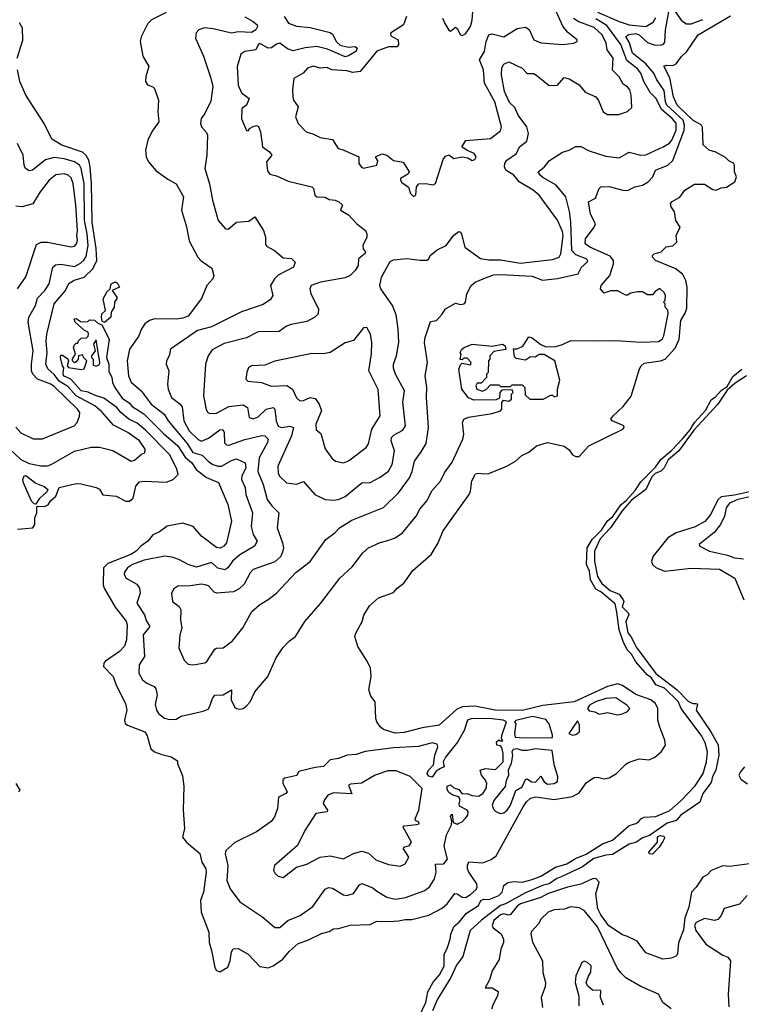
# Model space of a CAD drawing. Extents: x 1552033 to 1694788, y 811965 to 917215.
# Tile 142 of 256: x 1593978 to 1598295, y 854244 to 860136. Entities that reach past the tile are written whole.
import ezdxf

# ---------------------------------------------------------------- set-up
doc = ezdxf.new("R2010")
doc.units = 0

msp = doc.modelspace()

# ---------------------------------------------------------------- linework, layer by layer
at = {"layer": '0CON20XD'}
for points in [[(1595113.6, 856023.6), (1595130.9, 856075), (1595145, 856093.8), (1595195, 856096), (1595245, 856126.7), (1595244.2, 856065), (1595265, 856022.5), (1595275, 856013.8), (1595295, 856010.8), (1595315, 856014.3), (1595335, 856030.8), (1595356, 856055), (1595385, 856113.8), (1595462, 856205), (1595513.3, 856316.7), (1595551.8, 856378.2), (1595591.5, 856418.5), (1595628, 856445), (1595684.2, 856535), (1595777.9, 856642.1), (1595893.3, 856795), (1595967.6, 856862.4), (1596031.1, 856945), (1596065, 856974.6), (1596135, 857007.1), (1596179.7, 857020.3), (1596225, 857035.7), (1596269.2, 857065), (1596350.6, 857165), (1596372.9, 857207.1), (1596415, 857258.6), (1596443.6, 857316.4), (1596495, 857374), (1596520.5, 857425), (1596565, 857488.6), (1596629.2, 857625), (1596634.6, 857655), (1596626.4, 857723.6), (1596634.5, 857745), (1596663.1, 857756.9), (1596805, 857780.2), (1596854, 857795), (1596862.5, 857805), (1596862.5, 857845), (1596871.7, 857858.3), (1596905, 857853.3), (1596920, 857865), (1596920, 857895), (1596930, 857905), (1596925, 857920), (1596861.7, 857918.3), (1596850, 857905), (1596848.3, 857871.7), (1596829.3, 857860.7), (1596695, 857859.2), (1596663.8, 857873.8), (1596624, 857925), (1596606.1, 858043.9), (1596615, 858070), (1596625, 858080), (1596675, 858070), (1596680, 858085), (1596655, 858110), (1596635, 858110), (1596625, 858100), (1596613, 858103), (1596620, 858135), (1596612.5, 858145), (1596623.8, 858165), (1596637.5, 858175), (1596685, 858194.2), (1596805, 858182.5), (1596867.5, 858195), (1596882.5, 858185), (1596887, 858163), (1596815, 858150), (1596790, 858125), (1596790, 858105), (1596782.5, 858095), (1596780, 858025), (1596770, 858015), (1596770, 857995), (1596738.3, 857961.7), (1596715, 857960), (1596707.5, 857945), (1596712.5, 857925), (1596746.4, 857913.6), (1596770, 857925), (1596795, 857950), (1596845, 857950), (1596855, 857940), (1596915, 857940), (1596925, 857950), (1596985, 857950), (1597000, 857935), (1597001.7, 857891.7), (1597030, 857865), (1597110, 857865), (1597155, 857890), (1597165, 857890), (1597175, 857880), (1597196, 857885), (1597196.2, 857925), (1597209.1, 857979.1), (1597180, 858095), (1597115, 858132.5), (1597085, 858132.5), (1597063, 858117), (1597035, 858117.5), (1597005, 858097.5), (1596948.3, 858108.3), (1596938.3, 858118.3), (1596933.3, 858166.7), (1596955, 858166.7), (1596987.9, 858182.1), (1597025, 858238), (1597045, 858232), (1597095, 858192.5), (1597125, 858177.5), (1597185, 858180), (1597225, 858191.2), (1597275, 858216), (1597415, 858214), (1597545, 858216.7), (1597695, 858206), (1597799.2, 858210.8), (1597822.5, 858225), (1597832.5, 858245), (1597857.1, 858375), (1597855, 858397.5), (1597840, 858415), (1597840, 858435), (1597830, 858445), (1597840, 858455), (1597842.5, 858485), (1597833, 858503), (1597807, 858527), (1597780.7, 858509.3), (1597765, 858490), (1597735, 858490), (1597705, 858506.7), (1597675, 858507.5), (1597635, 858500), (1597615, 858486.7), (1597605, 858486.7), (1597555, 858513.8), (1597513, 858513), (1597475, 858500), (1597452.5, 858525), (1597456.2, 858545), (1597509.5, 858605), (1597531.1, 858675), (1597530.7, 858695), (1597510.1, 858720.1), (1597388.6, 858775), (1597361.4, 858795), (1597363.8, 858825), (1597415.4, 858894.6), (1597423.1, 858915), (1597392.9, 858972.9), (1597380.8, 859045), (1597423.1, 859066.9), (1597444.2, 859125), (1597455, 859136), (1597505, 859136.6), (1597535, 859130.2), (1597586.7, 859115), (1597615, 859114.5), (1597658.8, 859135), (1597705, 859145.5), (1597737.8, 859165), (1597765.6, 859195), (1597781.9, 859235), (1597855, 859265.2), (1597885, 859293.5), (1597953.4, 859475), (1597956.4, 859505), (1597946.6, 859535), (1597850.1, 859625), (1597841.3, 859645), (1597832.9, 859712.9), (1597789.1, 859775), (1597772.8, 859815), (1597725, 859872.1), (1597645.2, 859935), (1597626.2, 859996.2), (1597605.3, 860034.7), (1597622.6, 860047.4), (1597665, 860052.2), (1597685, 860044.9), (1597735, 859999.2), (1597775, 859985.8), (1597815, 859983.1), (1597830.2, 859989.8), (1597838.3, 860001.7), (1597841.7, 860075), (1597865, 860203.8)], [(1594855, 860178.4), (1594765.6, 860135), (1594745, 860112.5), (1594705, 860034), (1594697.9, 860005), (1594715, 859918), (1594751.5, 859855), (1594732.7, 859795), (1594730, 859765), (1594743.3, 859745), (1594775, 859733.8), (1594785, 859723.3), (1594808.9, 859655), (1594803.6, 859585), (1594809.5, 859525), (1594770.7, 859469.3), (1594744.6, 859415), (1594730.4, 859355), (1594734.6, 859315), (1594747.9, 859285), (1594795, 859231.5), (1594865, 859181.5), (1594915, 859154), (1594957.5, 859075), (1594945.4, 858995), (1594976.4, 858896.4), (1594992.4, 858812.4), (1595044.4, 858714.4), (1595063.2, 858693.2), (1595128.3, 858648.3), (1595140, 858605), (1595133.8, 858585), (1595097.5, 858545), (1595065, 858466.7), (1594985, 858360.8), (1594955, 858349.2), (1594915, 858343.8), (1594785, 858346.6), (1594755, 858335.7), (1594727.4, 858315), (1594706.5, 858285), (1594689.4, 858240.6), (1594635.3, 858165), (1594621.4, 858095), (1594629.5, 858005), (1594645, 857967.5), (1594705, 857915.5), (1594764.1, 857835), (1594842, 857775), (1594866.1, 857735), (1594979.1, 857599.1), (1595014.8, 857545), (1595069.2, 857529.2), (1595105, 857493.2), (1595134, 857474), (1595165, 857463.2), (1595185, 857464.8), (1595245, 857499), (1595275, 857507.6), (1595327.9, 857485), (1595331.1, 857455), (1595307.8, 857405), (1595305.8, 857385), (1595327.3, 857337.3), (1595331.2, 857295), (1595371.6, 857185), (1595362.6, 857102.6), (1595375.8, 857055.8), (1595398.5, 857015), (1595383.1, 856985), (1595295, 856934.2), (1595250.3, 856895), (1595224.2, 856855.8), (1595205, 856843.8), (1595163.2, 856853.2), (1595125, 856886.9), (1595035, 856860), (1594985, 856876.2), (1594935, 856903.3), (1594890.3, 856920.3), (1594845, 856925.6), (1594722.4, 856902.4), (1594651.9, 856875), (1594623.3, 856855), (1594605, 856830), (1594603.1, 856815), (1594615.7, 856795), (1594677.9, 856757.9), (1594694.4, 856735), (1594697.8, 856705), (1594679.5, 856645), (1594724.6, 856575), (1594735, 856541.2), (1594757.1, 856505), (1594717.1, 856455), (1594724.6, 856325.4), (1594691.8, 856275), (1594691.5, 856225), (1594713.3, 856185), (1594739.2, 856165), (1594782.5, 856145), (1594792.6, 856132.6), (1594800.8, 856095), (1594788.3, 856038.3), (1594796.7, 856005), (1594807.5, 855985), (1594845, 855955.8), (1594875, 855948), (1594915, 855950), (1594945, 855967.5), (1595075, 855998), (1595105, 856010.8), (1595113.6, 856023.6)], [(1595325, 860153.2), (1595375, 860125.8), (1595399.3, 860105), (1595401.6, 860095), (1595391.7, 860075), (1595365, 860059.3), (1595285, 860062.8), (1595245, 860054.8), (1595135, 860080.7), (1595083.4, 860086.6), (1595050, 860075), (1595033, 860057), (1595029.2, 860025), (1595076.9, 859916.9), (1595121.8, 859785), (1595133.5, 859735), (1595121.9, 859648.1), (1595085.7, 859574.3), (1595063.8, 859545), (1595058.8, 859515), (1595066.2, 859495), (1595095, 859461.2), (1595101.4, 859445), (1595096.7, 859325), (1595086.4, 859245), (1595114.5, 859154.5), (1595132.5, 859055), (1595164.7, 858934.7), (1595208.8, 858885), (1595225, 858881.9), (1595276, 858925), (1595349.5, 858930.5), (1595385, 858956.7), (1595436.1, 858875), (1595448.7, 858835), (1595448.7, 858795), (1595455, 858781.5), (1595503.3, 858755), (1595555, 858710), (1595605, 858705.8), (1595626.2, 858685), (1595616.9, 858655), (1595525, 858607.5), (1595501.8, 858585), (1595478.9, 858545), (1595492.5, 858485), (1595478.9, 858461.1), (1595435, 858431.9), (1595305, 858387.5), (1595125, 858298.7), (1595042.5, 858275), (1594880, 858165), (1594872, 858125), (1594856.2, 858095), (1594853.8, 858075), (1594870.8, 858035), (1594862.7, 857955), (1594866.5, 857925), (1594886.5, 857875), (1594936.7, 857836.7), (1594949.9, 857819.9), (1594959.5, 857735), (1594992.6, 857675), (1595045, 857622.8), (1595065, 857613.3), (1595107.7, 857632.3), (1595175, 857681.8), (1595193.1, 857683.1), (1595201.8, 857665), (1595203.6, 857603.6), (1595215, 857590.9), (1595230.2, 857589.8), (1595325, 857624.2), (1595426.8, 857646.8), (1595445, 857646.1), (1595463.8, 857625), (1595460.3, 857605), (1595411, 857515), (1595401.9, 857431.9), (1595434.8, 857355), (1595458.9, 857265), (1595486.4, 857226.4), (1595528.2, 857185), (1595519.4, 857095), (1595551.1, 857005), (1595555.5, 856975), (1595550.8, 856949.2), (1595537.7, 856922.3), (1595505, 856892.5), (1595374.4, 856845), (1595357.5, 856825), (1595321.9, 856758.1), (1595290.7, 856729.3), (1595258.1, 856711.9), (1595155, 856703.8), (1595140.8, 856710.8), (1595107.2, 856747.2), (1595088.6, 856755), (1595065, 856757.6), (1594997.2, 856747.2), (1594924.6, 856745.4), (1594899.2, 856730.8), (1594886.5, 856705), (1594891.3, 856655), (1594932.2, 856625), (1594942.5, 856605), (1594940, 856545), (1594947.5, 856495), (1594935.6, 856455), (1594930, 856375), (1594962.6, 856302.6), (1594985, 856280), (1595015, 856276), (1595085, 856287.5), (1595097.5, 856295), (1595145, 856368.6), (1595155, 856375.7), (1595195, 856376.9), (1595250.5, 856419.5), (1595312.4, 856497.6), (1595367.5, 856595), (1595412, 856635), (1595465, 856665.6), (1595514.2, 856705), (1595631.1, 856828.9), (1595715, 856893.8), (1595810, 857025), (1595864.4, 857065), (1595891.4, 857095), (1595965, 857140.4), (1596155, 857217.1), (1596245, 857305.4), (1596310, 857395), (1596326.8, 857433.2), (1596339.5, 857495), (1596380.9, 857549.1), (1596409.7, 857600.3), (1596424.5, 857695), (1596412.7, 857875), (1596414.1, 857935), (1596404.4, 858005), (1596418.5, 858085), (1596400, 858205), (1596403.3, 858235), (1596435, 858330), (1596472.5, 858335), (1596506.4, 858373.6), (1596525.8, 858405), (1596585, 858439.2), (1596615, 858430.9), (1596636.7, 858435), (1596645.3, 858445), (1596652.9, 858495), (1596678.4, 858545), (1596704, 858566), (1596775, 858595.6), (1596815, 858608.5), (1596855, 858611.6), (1597045, 858602), (1597105, 858577.5), (1597195, 858587.3), (1597319.4, 858615), (1597340, 858655), (1597373.3, 858685), (1597376.7, 858695), (1597366.9, 858705), (1597305, 858728.5), (1597280.5, 858755), (1597275.3, 858925.3), (1597267.1, 858987.1), (1597245, 859076.2), (1597187.3, 859145), (1597107.9, 859192.1), (1597091.1, 859205), (1597080, 859225), (1597115, 859252.9), (1597147.5, 859292.5), (1597225, 859343.3), (1597265.9, 859354.1), (1597305, 859376.2), (1597335, 859377.1), (1597385, 859351.2), (1597485, 859319.5), (1597565, 859310), (1597625, 859342.5), (1597695, 859324.8), (1597725, 859326.4), (1597828.5, 859375), (1597865, 859397.5), (1597880.5, 859415), (1597906.1, 859475), (1597905, 859516), (1597881.7, 859545), (1597818.4, 859598.4), (1597786, 859665), (1597749.7, 859699.7), (1597712, 859765), (1597693.3, 859815), (1597675, 859841.1), (1597610.8, 859890.8), (1597575, 859987.9), (1597491, 860101), (1597425, 860141.7)], [(1595602.1, 858312.1), (1595575, 858301.9), (1595530.9, 858269.1), (1595405, 858268), (1595335, 858231.2), (1595201.8, 858198.2), (1595130.1, 858159.9), (1595104.7, 858125.3), (1595090, 858075), (1595076.8, 857885), (1595092.9, 857802.9), (1595104.5, 857784.5), (1595115, 857779.4), (1595155, 857780.7), (1595228.8, 857821.2), (1595315, 857830.3), (1595341.1, 857815), (1595350, 857755), (1595375, 857747.3), (1595405, 857759.6), (1595452.2, 857805), (1595495.3, 857815.3), (1595505.3, 857805.3), (1595512.4, 857735), (1595524.4, 857704.4), (1595545, 857694.7), (1595595, 857703.2), (1595615.4, 857695.4), (1595603.8, 857646.2), (1595522.5, 857465), (1595524.6, 857425), (1595532.5, 857405), (1595575, 857364.4), (1595635, 857356.9), (1595675, 857372.5), (1595743.3, 857295), (1595805, 857264), (1595855, 857260), (1595885, 857265.6), (1595925, 857283.3), (1596025, 857363.5), (1596075, 857365.5), (1596135, 857397.9), (1596184.4, 857435), (1596206.4, 857473.6), (1596220.6, 857555), (1596201.3, 857615), (1596202.3, 857635), (1596219, 857651), (1596270.7, 857679.3), (1596285.4, 857705), (1596270.7, 857845), (1596280, 857915), (1596226.7, 858015), (1596215, 858050), (1596214.6, 858075), (1596233.1, 858125), (1596245.4, 858205), (1596242.2, 858285), (1596229.8, 858369.8), (1596207.5, 858425), (1596138.1, 858525), (1596133.1, 858545), (1596141.8, 858595), (1596195, 858688.9), (1596215, 858699.1), (1596295, 858707.3), (1596374.2, 858695.8), (1596415, 858696.2), (1596425.8, 858704.2), (1596433.8, 858725), (1596475, 858758.6), (1596528.8, 858785), (1596575, 858846), (1596605, 858868.8), (1596615, 858866.7), (1596621.4, 858851.4), (1596641.4, 858775), (1596735, 858706.7), (1596785, 858699.5), (1596855, 858699.5), (1596975, 858679.6), (1597059.7, 858689.7), (1597165, 858701.5), (1597205.6, 858715), (1597215.3, 858734.7), (1597228.6, 858845), (1597225, 858867.5), (1597195, 858935.6), (1597085, 859085.6), (1597050, 859115), (1596965.9, 859165.9), (1596934.4, 859205), (1596887.1, 859235), (1596877.8, 859255), (1596880, 859275), (1596892.2, 859295), (1596949.4, 859335), (1596967.5, 859375), (1597011.8, 859408.2), (1597022.8, 859455), (1597011.6, 859495), (1596961, 859565), (1596940, 859610), (1596909.3, 859639.3), (1596878.3, 859705), (1596860.9, 859805), (1596862, 859848), (1596875, 859869.4), (1596905, 859882.9), (1596984.4, 859845.6), (1597015, 859814.4), (1597055, 859813.5), (1597065, 859808.2), (1597145, 859742.5), (1597195.6, 859744.4), (1597235, 859789.2), (1597265, 859782.2), (1597326, 859745), (1597361.1, 859701.1), (1597425, 859673.3), (1597441.2, 859651.2), (1597468.2, 859585), (1597495, 859567.7), (1597561.9, 859568.1), (1597615, 859586), (1597640, 859610), (1597635.6, 859685), (1597628, 859715), (1597615, 859733.6), (1597589, 859749), (1597564.4, 859794.4), (1597524.2, 859834.2), (1597527.9, 859905), (1597493.8, 859955), (1597487.7, 859995), (1597463.2, 860045), (1597415, 860088.5), (1597323.6, 860123.6), (1597292.1, 860142.1)], [(1595560.6, 860155), (1595585.8, 860115), (1595635, 860096.6), (1595715, 860089), (1595835, 860059.3), (1595848.9, 860048.9), (1595872.5, 860002.5), (1595895, 859984), (1595945, 859971.6), (1595985.3, 859975.3), (1595996.7, 859965), (1595988.4, 859945), (1595945, 859918.7), (1595925, 859913.8), (1595819.9, 859959.9), (1595755, 859974.6), (1595685, 859966.6), (1595615, 859948.8), (1595580.9, 859960.9), (1595535, 859995.3), (1595515, 859989.6), (1595485, 859967.5), (1595465, 859965.6), (1595415, 859993.1), (1595404.7, 859985.3), (1595391.2, 859955), (1595325.5, 859944.5), (1595300.8, 859929.2), (1595279.1, 859855), (1595284.8, 859744.8), (1595305, 859697.5), (1595350.6, 859665), (1595335.6, 859625), (1595307.5, 859605), (1595305, 859543.3), (1595335, 859472.5), (1595345, 859470), (1595352.5, 859485), (1595375, 859495.8), (1595395, 859502), (1595406.2, 859496.2), (1595418.5, 859465), (1595430, 859375), (1595472, 859345), (1595486, 859325), (1595454.3, 859284.3), (1595461.5, 859231.5), (1595475, 859211.2), (1595515, 859201.2), (1595585, 859168.8), (1595725, 859135.7), (1595735.8, 859125), (1595744.3, 859085), (1595755, 859075.8), (1595805, 859073.3), (1595829.8, 859059.8), (1595865.4, 859055.4), (1595888, 859045), (1595910, 859025), (1595897.5, 858995), (1595945, 858967.1), (1595995.7, 858915), (1596046, 858875), (1596054.2, 858855), (1596054, 858835), (1596030, 858785), (1596033.6, 858763.6), (1596046, 858745), (1596044.1, 858735.9), (1596005.8, 858705), (1596002.5, 858665), (1595985.5, 858634.5), (1595955, 858605.8), (1595925, 858591.4), (1595777.5, 858565), (1595721.2, 858545), (1595714.3, 858525), (1595720.6, 858495), (1595766.7, 858405), (1595763.4, 858376.6), (1595744, 858355), (1595695, 858330), (1595602.1, 858312.1)], [(1596293.1, 860155), (1596275, 860104.4), (1596195.6, 860055), (1596198.9, 860038.9), (1596243.3, 860015), (1596244.4, 859985), (1596235, 859973.6), (1596185, 859972.5), (1596115, 859948.1), (1596015.6, 859825), (1595970.2, 859820.2), (1595935, 859830), (1595846, 859836), (1595815, 859850), (1595775, 859846.5), (1595735, 859857.3), (1595700, 859845), (1595673.3, 859815), (1595617.2, 859782.8), (1595609.2, 859715), (1595611.2, 859675), (1595616.4, 859655), (1595644.5, 859615), (1595627.5, 859555), (1595643.8, 859513.8), (1595691.2, 859465), (1595732.4, 859452.4), (1595775, 859430.5), (1595849.6, 859419.6), (1595884, 859365), (1595912.5, 859357.5)], [(1595912.5, 859357.5), (1596007.5, 859315), (1596007.5, 859275), (1596022.9, 859252.9), (1596035, 859247.5), (1596114, 859265), (1596120.8, 859290.8), (1596107.5, 859315), (1596145, 859332.9), (1596175, 859324.4), (1596215, 859292.7), (1596272.5, 859282.5), (1596308.9, 859225), (1596299.6, 859210.4), (1596256, 859185), (1596257.1, 859175), (1596265, 859160.8), (1596305, 859133.3), (1596316.2, 859095), (1596335, 859078), (1596348.8, 859085), (1596352, 859135), (1596366.9, 859153.1), (1596405, 859156.2), (1596452.7, 859147.3), (1596465, 859155.7), (1596511.7, 859298.3), (1596525, 859318.8), (1596545, 859326.2), (1596575, 859305.6), (1596624.4, 859314.4), (1596658.6, 859308.6), (1596685, 859293.8), (1596701.7, 859298.3), (1596710, 859315), (1596696.7, 859335), (1596655, 859352.5), (1596623.8, 859375), (1596647, 859413), (1596794.7, 859425.3), (1596855, 859470), (1596860, 859495), (1596820.2, 859645), (1596758.4, 859755), (1596752.4, 859835), (1596728.9, 859895), (1596758.2, 859945), (1596768.3, 860005), (1596784.7, 860045.3), (1596805, 860050.4), (1596875, 860033.8), (1596955, 860082.3), (1597005, 860090.4), (1597026.5, 860076.5), (1597054.6, 860015), (1597095, 859997.8), (1597225, 859988), (1597293.3, 859995), (1597314, 860005), (1597313.8, 860015), (1597255, 860060.5), (1597227, 860097), (1597184.7, 860195)], [(1596657.1, 855077.1), (1596665, 855096.2), (1596748.4, 855091.6), (1596798.4, 855111.6), (1596828.3, 855131.7), (1596989.5, 855425), (1597009.4, 855455), (1597035, 855477), (1597065.1, 855485.1), (1597175, 855469.6), (1597285, 855488.5), (1597325, 855508.8), (1597369, 855571), (1597415, 855600.6), (1597435, 855604.2), (1597475, 855592.8), (1597505, 855599.3), (1597548.5, 855625), (1597605, 855680.6), (1597625, 855692.8), (1597685, 855713.1), (1597745, 855707.9), (1597777.8, 855722.2), (1597816.8, 855755), (1597840.9, 855795), (1597838.6, 855825), (1597807.3, 855902.7), (1597796, 855945), (1597796.9, 856015), (1597782.3, 856045), (1597755, 856066.5), (1597665, 856098.4), (1597585, 856152.1), (1597555, 856161.6), (1597495, 856146.8), (1597295, 856054.9), (1597108.5, 856031.5), (1596985, 856002.3), (1596823.6, 856003.6), (1596702, 856028), (1596625.4, 856024.6), (1596590.9, 856009.1), (1596486.7, 855915), (1596385, 855899), (1596279, 855871), (1596225, 855865.9), (1596155, 855889.4), (1596135, 855904), (1596114.6, 855934.6), (1596108.9, 855955), (1596105.5, 856055), (1596078.7, 856088.7), (1596067.5, 856125), (1596080.8, 856205), (1596077.5, 856255), (1596057.6, 856297.6), (1596001.2, 856385), (1595983.8, 856445), (1595988.8, 856465), (1596026.2, 856535), (1596036.4, 856573.6), (1596071.2, 856628.8), (1596124.3, 856675.7), (1596215, 856708), (1596236.6, 856733.4), (1596276.8, 856763.2), (1596329.3, 856840.7), (1596440.8, 856935), (1596478.9, 857001.1), (1596512.6, 857077.4), (1596555, 857140), (1596668, 857295), (1596676, 857315), (1596683.8, 857376.2), (1596705, 857417.5), (1596725, 857423.3), (1596755, 857418), (1596785, 857420.8), (1596893.3, 857465), (1596945, 857494), (1596982.7, 857527.3), (1597025, 857547.5), (1597070, 857585), (1597135, 857606.7), (1597235, 857583.3), (1597265, 857562.5), (1597285, 857532.5), (1597305, 857522.5), (1597325, 857522.5), (1597383.3, 857585), (1597585.8, 857685), (1597594.2, 857695), (1597592, 857705), (1597522.9, 857735), (1597515.7, 857745), (1597527.8, 857765), (1597588.3, 857821.7), (1597636, 857884), (1597686.9, 858046.9), (1597695.9, 858065), (1597715, 858080.8), (1597812.5, 858095), (1597838.9, 858105), (1597898.9, 858171.1), (1597922.8, 858225), (1597934.3, 858335), (1597959.9, 858380.1), (1597969.7, 858410.3), (1597971.7, 858535), (1597963.5, 858575), (1597945, 858611.8), (1597904.6, 858644.6), (1597781.2, 858695), (1597763.9, 858713.9), (1597764.7, 858725), (1597775, 858734.5), (1597815, 858746.7), (1597845, 858777.5), (1597885, 858781.8), (1597910, 858805), (1597906.2, 858845), (1597930, 858895), (1597904.5, 858935), (1597895.8, 858985), (1597876, 859015), (1597872, 859035), (1597882.4, 859047.6), (1597927.1, 859072.9), (1597958, 859115), (1598015, 859152.2), (1598075, 859152.5), (1598125, 859120), (1598145, 859115.9), (1598175, 859129.2), (1598206.5, 859133.5), (1598256.5, 859165), (1598266.2, 859195), (1598254.6, 859225), (1598254.5, 859265), (1598247.8, 859277.8), (1598220.4, 859290.4), (1598200.8, 859310.8), (1598142.9, 859342.9), (1598103.8, 859355), (1598067.5, 859387.5), (1598063.3, 859493.3), (1598057.5, 859505), (1598005, 859534.4), (1597911, 859625), (1597889.8, 859675), (1597868.7, 859788.7), (1597832.7, 859857.3), (1597845, 859864.3), (1597885, 859861.4), (1597905, 859872), (1597937.5, 859915), (1597970, 859945), (1598037.5, 860045), (1598231.3, 860158.7)], [(1596507.5, 860145), (1596522.1, 860112.1), (1596545, 860072.5), (1596555, 860067.5), (1596585, 860090), (1596595, 860083.3), (1596614.4, 860044.4), (1596625, 860040.8), (1596645, 860052), (1596674.4, 860095), (1596685, 860132.5), (1596689.3, 860185)], [(1597435, 860181.4), (1597565, 860124), (1597625, 860104.8), (1597725, 860094.1), (1597769, 860121), (1597785, 860148.6)], [(1597895, 860190), (1597935, 860132.1), (1597965, 860110.8), (1597995, 860111.7), (1598065, 860137.4)], [(1593963.7, 859905), (1593996, 860014), (1593993.8, 860085), (1593977.3, 860117.3)], [(1593886.1, 857595), (1593984.3, 857504.3), (1594035, 857480), (1594103.7, 857466.3), (1594145, 857466.4), (1594166.5, 857473.5), (1594305.3, 857554.7), (1594405, 857577.7), (1594455, 857578.5), (1594535, 857558.1), (1594645, 857494.6), (1594665, 857500), (1594705.8, 857535.8), (1594726.9, 857543.1), (1594728.5, 857565), (1594693.8, 857615), (1594625, 857664.7), (1594539.2, 857709.2), (1594469.2, 857789.2), (1594428.3, 857825), (1594315, 857886), (1594265, 857940.3), (1594213.7, 857973.7), (1594185, 858013), (1594145.7, 858045.7), (1594134.1, 858074.1), (1594142.7, 858145), (1594137.3, 858212.7), (1594141.2, 858255), (1594184.9, 858435.1), (1594252.5, 858515), (1594272.6, 858557.4), (1594303.6, 858576.4), (1594364.1, 858595.9), (1594415.6, 858645), (1594438.7, 858695), (1594435.9, 858765.9), (1594411.2, 858925), (1594407.7, 859155), (1594399.9, 859255), (1594391, 859295), (1594375, 859322.6), (1594352.9, 859342.9), (1594230, 859385), (1594170.8, 859420.8), (1594123.5, 859515), (1594015.4, 859685), (1593979, 859765), (1593964.3, 859835)], [(1593955, 857698.5), (1593985, 857663.3), (1594058.1, 857628.1), (1594115, 857627.3), (1594304.2, 857705), (1594321.4, 857725), (1594336.2, 857763.8), (1594336.9, 857785), (1594323.4, 857805), (1594185, 857941.1), (1594165, 857955.2), (1594084.4, 857985), (1594056.2, 858015), (1594049.3, 858035), (1594048.2, 858075), (1594058.6, 858155), (1594028.9, 858325), (1594033.2, 858355), (1594073.2, 858425), (1594085, 858470), (1594128.2, 858515), (1594155.2, 858554.8), (1594175.5, 858655), (1594192.1, 858667.9), (1594225, 858672.9), (1594305, 858658.1), (1594341.5, 858678.5), (1594362.5, 858697.5), (1594375, 858719.5), (1594386.9, 858785), (1594381.5, 858855), (1594365.1, 858935.1), (1594363, 859155), (1594346.7, 859245), (1594335, 859265.8), (1594305, 859286), (1594245, 859303.7), (1594185, 859310.4), (1594133, 859297), (1594055, 859234.4), (1594035, 859231.9), (1594011.9, 859245), (1594004.6, 859264.6), (1593999.5, 859325), (1593965.5, 859395)], [(1593964.3, 858525.7), (1594013.9, 858596.1), (1594079.1, 858790.9), (1594106.2, 858803.8), (1594145, 858804), (1594285, 858776.2), (1594305, 858781.2), (1594317.2, 858795), (1594324.1, 858815), (1594319.7, 858845), (1594324, 858875), (1594313.5, 859025), (1594297.5, 859155), (1594285, 859188.5), (1594267.8, 859205), (1594245, 859214), (1594195, 859207.3), (1594153.8, 859175), (1594100.7, 859105), (1594056.8, 859033.2), (1593993.5, 859016.5), (1593955, 859019.1)], [(1594485, 858323.8), (1594470.8, 858330.8), (1594466.5, 858355), (1594468.6, 858375), (1594491.4, 858395), (1594478.1, 858465), (1594500.8, 858509.2), (1594518.8, 858525), (1594525.7, 858555), (1594545, 858565.7), (1594554.3, 858564.3), (1594565.8, 858555), (1594575.6, 858534.4), (1594532, 858515), (1594560, 858475), (1594560, 858465), (1594545, 858446.7), (1594542.5, 858415), (1594525.7, 858385), (1594523.5, 858355), (1594485, 858323.8)], [(1593965, 857087.9), (1594056.5, 857095), (1594068.8, 857115), (1594068.9, 857155), (1594080, 857185), (1594079.8, 857220.2), (1594085, 857225.8), (1594126.3, 857223.7), (1594147.8, 857232.2), (1594163.2, 857256.8), (1594193.3, 857285), (1594214.3, 857335.7), (1594315, 857359.5), (1594345, 857358.5), (1594435, 857337.5), (1594455.7, 857325.7), (1594475, 857292.5), (1594555, 857285.6), (1594613.8, 857255), (1594635.4, 857254.6), (1594657.3, 857272.7), (1594673.5, 857345), (1594695, 857370.5), (1594725, 857375.2), (1594855, 857367.6), (1594896.4, 857385), (1594926.9, 857415), (1594918.2, 857448.2), (1594873.3, 857533.3), (1594730.1, 857680.1), (1594680.5, 857720.5), (1594631.1, 857745), (1594583.5, 857785), (1594559.2, 857815), (1594481.7, 857871.7), (1594425, 857889.4), (1594387.6, 857907.6), (1594345.6, 857915), (1594284, 857984), (1594240.9, 858005), (1594237.3, 858022.7), (1594243, 858053), (1594233.8, 858065), (1594222, 858115), (1594225, 858127.5), (1594235, 858127.5), (1594266.4, 858106.4), (1594270, 858095), (1594262.5, 858065), (1594270, 858055), (1594345, 858042), (1594363.3, 858046.7), (1594380, 858095), (1594360, 858115), (1594355, 858130), (1594330, 858125), (1594327.5, 858105), (1594315, 858087.5), (1594305, 858082.5), (1594293.8, 858093.8), (1594293, 858107), (1594312.5, 858135), (1594300, 858175), (1594305, 858190), (1594315, 858200), (1594325, 858200), (1594330, 858215), (1594345, 858230), (1594378.3, 858231.7), (1594388.3, 858241.7), (1594390, 858255), (1594387.5, 858265), (1594366.2, 858276.2), (1594310, 858325), (1594303.6, 858346.4), (1594315, 858347.5), (1594345, 858327.5), (1594385, 858330), (1594395, 858340), (1594425, 858337.5), (1594445, 858320), (1594470, 858310), (1594512.5, 858225), (1594497.8, 858115), (1594511.2, 858075), (1594511.8, 858031.8), (1594529.8, 857995), (1594533.6, 857965), (1594546.7, 857935), (1594591, 857871), (1594635, 857840.5), (1594651, 857821), (1594693.5, 857795), (1594721.9, 857775), (1594838.8, 857658.8), (1594924.3, 857585), (1594968.1, 857518.1), (1595007.7, 857485), (1595034.5, 857445), (1595096.5, 857396.5), (1595166.7, 857366.7), (1595222.5, 857235), (1595245.6, 857135.6), (1595215.8, 857005), (1595198.8, 856985), (1595177, 856973), (1595155, 856976.6), (1595065.8, 857045), (1595015, 857102.6), (1594955, 857122.3), (1594860, 857105), (1594815, 857071.4), (1594775, 857054), (1594743.8, 857016.2), (1594702.5, 856985), (1594674.4, 856955), (1594643.8, 856935), (1594505, 856882.3), (1594478.4, 856855), (1594477.4, 856755), (1594483.3, 856735), (1594550, 856620), (1594615.8, 856535.8), (1594620.4, 856515), (1594616, 856425), (1594605, 856387.1), (1594575.6, 856354.4), (1594491.7, 856298.3), (1594482.1, 856285), (1594480, 856265), (1594536.5, 856206.5), (1594555, 856154.3), (1594611.6, 856045), (1594618.8, 856005), (1594604.8, 855945), (1594609.2, 855925), (1594623.7, 855913.7), (1594725.8, 855875), (1594741.5, 855851.5), (1594762.9, 855772.9), (1594784.7, 855754.7), (1594828.3, 855738.3), (1594883.3, 855725), (1594921.7, 855701.7), (1594922.5, 855685), (1594952.3, 855612.3), (1594959.3, 855549.3), (1594955.2, 855405), (1594963.6, 855296.4), (1594952.7, 855245), (1594975, 855214.3), (1595055, 855146.7), (1595067.1, 855095), (1595091.1, 855055), (1595093.3, 855035), (1595076.7, 854915), (1595060.6, 854865), (1595064.7, 854795), (1595109.4, 854675), (1595111.9, 854615), (1595126.5, 854566.5), (1595144.5, 854464.5), (1595155, 854447.1), (1595175, 854438.8), (1595223.9, 854466.1), (1595238.2, 854505), (1595245, 854557.5), (1595255, 854576), (1595285, 854578.6), (1595344.6, 854544.6), (1595415, 854470.8), (1595465, 854461.9), (1595495, 854474.8), (1595552.7, 854515), (1595590.5, 854559.5), (1595645, 854608.8), (1595702.9, 854627.1), (1595782.9, 854667.1), (1595830, 854680), (1595855, 854695.8), (1595885, 854696.9), (1595955, 854717.3), (1596075, 854722.2), (1596115, 854741.5), (1596185, 854740), (1596245, 854743.4), (1596285, 854752.5), (1596325, 854751.6), (1596425, 854777.8), (1596505, 854819.3), (1596535.9, 854845), (1596582.4, 854907.6), (1596595, 854905.7), (1596625, 854885.1), (1596645, 854883.9), (1596675, 854900.7), (1596709, 854931), (1596715.7, 854945), (1596712.9, 854965), (1596664.5, 855035), (1596656.8, 855055), (1596657.1, 855077.1)], [(1595915, 857484.5), (1595945, 857495.6), (1596051.9, 857575), (1596065, 857598.8), (1596084.7, 857685), (1596134.6, 857765), (1596122.2, 857922.2), (1596067.3, 858035), (1596083, 858137), (1596084.5, 858205), (1596076.5, 858255), (1596055, 858293.3), (1596035, 858292), (1595975, 858217.1), (1595925, 858202.9), (1595835, 858144.4), (1595795, 858135.7), (1595725, 858138.9), (1595505, 858092.9), (1595445, 858068.6), (1595365, 858064), (1595347.7, 858052.3), (1595336.7, 858026.7), (1595330, 857985), (1595342.3, 857972.3), (1595425, 857964.4), (1595483.4, 857943.4), (1595576.5, 857946.5), (1595610.5, 857925), (1595635, 857873.8), (1595655, 857855.8), (1595675, 857857.8), (1595715, 857875.5), (1595745, 857870), (1595769.6, 857835), (1595783.1, 857795), (1595750.4, 857715), (1595750.9, 857680.9), (1595778.8, 857658.8), (1595805, 857568.8), (1595845, 857512), (1595866.7, 857495), (1595915, 857484.5)], [(1594435, 858063.3), (1594455, 858073.3), (1594457.1, 858085), (1594435, 858220), (1594420, 858195), (1594428.8, 858155), (1594407.5, 858125), (1594407.5, 858115), (1594417.5, 858105), (1594418.3, 858068.3), (1594435, 858063.3)], [(1596370.7, 854175), (1596407.3, 854255), (1596420.6, 854319.4), (1596452.3, 854377.7), (1596489.3, 854420.7), (1596517.1, 854472.9), (1596516.9, 854545), (1596535, 854577.5), (1596554.1, 854635), (1596557, 854663), (1596578.3, 854711.7), (1596607.8, 854735), (1596650.9, 854789.1), (1596722.8, 854835), (1596736.4, 854865), (1596755, 854872.8), (1596785, 854870.7), (1596845.4, 854895), (1596864.1, 854915), (1596874.7, 854955.3), (1596897.7, 854972.3), (1596935, 854979.1), (1596985, 854975.2), (1597045, 854991.3), (1597095, 855011), (1597184.4, 855065.6), (1597251.2, 855085), (1597304.2, 855115.8), (1597368, 855142), (1597464.8, 855205.2), (1597525, 855225.5), (1597625, 855314), (1597665, 855326), (1597681.7, 855338.3), (1597695, 855354), (1597715, 855363.3), (1597785, 855369), (1597866.8, 855403.2), (1597935.5, 855464.5), (1598019.1, 855550.9), (1598067, 855625), (1598086.6, 855695), (1598092.2, 855755), (1598078.7, 855808.7), (1598059.1, 855849.1), (1597934.8, 856014.8), (1597916.7, 856056.7), (1597836.5, 856136.5), (1597784.4, 856155), (1597757.5, 856197.5), (1597733.1, 856215), (1597665, 856293.1), (1597639.4, 856339.4), (1597612.6, 856365), (1597587.6, 856415), (1597564.8, 856485), (1597550.6, 856590.6), (1597540.9, 856640.9), (1597455, 856712.5), (1597425, 856728.8), (1597393.7, 856785), (1597387.2, 856835), (1597369.8, 856875), (1597373.1, 856975), (1597402.1, 857025), (1597458.9, 857081.1), (1597495, 857137.1), (1597527.6, 857162.4), (1597575, 857233.5), (1597608.9, 857261.1), (1597660.9, 857319.1), (1597695, 857370), (1597782.2, 857457.8), (1597814.5, 857505), (1597880.3, 857559.7), (1597942.7, 857627.3), (1597988.8, 857681.2), (1598015, 857726.4), (1598081.9, 857798.1), (1598115, 857861.4), (1598141.5, 857878.5), (1598175, 857916.4), (1598209.9, 857940.1), (1598245, 858000.5), (1598299.2, 858045)], [(1598326.7, 858005), (1598258.4, 857961.6), (1598211.2, 857918.8), (1598155, 857835.7), (1598011.3, 857678.7), (1597921.1, 857555), (1597857.6, 857502.4), (1597834.3, 857455), (1597814.2, 857435), (1597779.7, 857420.3), (1597760, 857400), (1597724.5, 857325.5), (1597638.4, 857261.6), (1597582.6, 857197.4), (1597512.1, 857095), (1597451.4, 857028.6), (1597417.8, 856955), (1597417.1, 856895), (1597434.6, 856805), (1597461.2, 856761.2), (1597510.9, 856720.9), (1597565, 856697.7), (1597588.6, 856665), (1597593.1, 856655), (1597581.7, 856621.7), (1597617.5, 856587.5), (1597621.8, 856575), (1597605.3, 856535), (1597616.5, 856466.5), (1597635, 856444.4), (1597669.1, 856379.1), (1597784, 856224), (1597912.1, 856125), (1597978.3, 856058.3), (1598005, 856044.6), (1598024.2, 856044.2)], [(1594075, 857237.1), (1594065, 857238.8), (1594049.5, 857255), (1594001.1, 857365), (1593997.4, 857385), (1594005, 857405.5), (1594015, 857408), (1594075, 857361.8), (1594125, 857342.9), (1594146.1, 857325), (1594139.9, 857310.1), (1594095, 857268.9), (1594075, 857237.1)], [(1598345, 857310.7), (1598255, 857289.9), (1598175, 857280.1), (1598156.1, 857265), (1598109.6, 857170.4), (1598076.7, 857133.3), (1598018.5, 857101.5), (1597905, 857064.4), (1597855.4, 857035), (1597768.7, 856925), (1597758.9, 856895), (1597764.6, 856875), (1597785, 856857.5), (1597835, 856835.4), (1597995, 856853.6), (1598165, 856847.8), (1598257.1, 856795), (1598309.6, 856665)], [(1598364.9, 857285.1), (1598274.7, 857265), (1598225, 857242.9), (1598203.9, 857215), (1598195.3, 857165), (1598171.8, 857115), (1598132.2, 857067.8), (1598043.3, 856995), (1598047.5, 856985), (1598105, 856955.5), (1598212.3, 856932.3), (1598255, 856915.9), (1598309.1, 856909.1)], [(1597555, 855977.2), (1597585, 855981.8), (1597613.9, 855996.1), (1597629.1, 856015), (1597611.2, 856035), (1597545, 856077.3), (1597485, 856073.5), (1597423.5, 856055), (1597387.7, 856035), (1597374.2, 856015), (1597385, 856000), (1597420, 855995), (1597445, 855980), (1597495, 855990), (1597555, 855977.2)], [(1598024.2, 856044.2), (1598032.5, 856042.5), (1598026, 856005), (1598113.9, 855875), (1598156.6, 855796.6), (1598161.7, 855735), (1598143.7, 855645), (1598122.2, 855607.8), (1598115, 855570.5), (1598066.2, 855505), (1598046.9, 855453.1), (1597933.1, 855376.9), (1597905.5, 855344.5), (1597852.2, 855327.8), (1597745.7, 855254.3), (1597705, 855240.4), (1597668, 855215), (1597625, 855202.5), (1597525, 855141.5), (1597485, 855137.5), (1597412.8, 855117.2), (1597345, 855067), (1597214.5, 855005.5), (1597192.2, 854997.8), (1597145, 854965.9), (1597105, 854955.9), (1597005, 854911.7), (1596885, 854846.1), (1596853.7, 854836.3), (1596741.7, 854748.3), (1596673.2, 854685), (1596629.9, 854530.1), (1596591.7, 854478.3), (1596556.7, 854405), (1596477.6, 854275), (1596446.9, 854205)], [(1596992, 855838), (1597165, 855840), (1597166, 855855), (1597145, 855922.5), (1597125, 855948), (1597046.1, 855966.1), (1596946.7, 855943.3), (1596937.5, 855935), (1596946.2, 855925), (1596938.8, 855865), (1596943, 855843), (1596992, 855838)], [(1595505, 854704.3), (1595535, 854704.4), (1595583.1, 854745), (1595655.3, 854774.7), (1595731.2, 854828.8), (1595806.5, 854933.5), (1595825, 854943.8), (1595848.6, 854938.6), (1595915, 854899.2), (1595935, 854894.4), (1595975, 854907.5), (1596010.4, 854959.6), (1596025, 854966.4), (1596091.5, 854941.5), (1596115, 854920.4), (1596175, 854884.6), (1596225, 854874), (1596286.4, 854883.6), (1596402, 854925), (1596430.9, 854949.1), (1596459.6, 854995), (1596468.9, 855035), (1596465, 855083.3), (1596515, 855084.2), (1596537.3, 855112.7), (1596518.5, 855191.5), (1596532.5, 855257.5), (1596561.7, 855318.3), (1596563, 855343), (1596555, 855367.5), (1596565, 855382.5), (1596571.7, 855331.7), (1596595, 855322.5), (1596605, 855327.5), (1596625, 855336.7), (1596645, 855358), (1596658.6, 855375), (1596662, 855395), (1596655, 855406.7), (1596610, 855430), (1596606.7, 855445), (1596613.8, 855465), (1596606.1, 855486.1), (1596570, 855495), (1596545, 855512.5), (1596535, 855530), (1596535, 855550), (1596555, 855557.5), (1596575, 855540), (1596605, 855530), (1596625, 855503.3), (1596655, 855506.2), (1596684, 855494), (1596725, 855488.8), (1596751.7, 855508.3), (1596768.8, 855535), (1596772.5, 855565), (1596765.7, 855585.7), (1596740, 855615), (1596732.5, 855645), (1596765, 855656), (1596825, 855650), (1596870, 855695), (1596870, 855745), (1596861.7, 855781.7), (1596855, 855790), (1596832.5, 855795), (1596830, 855815), (1596845, 855827.5), (1596855, 855820), (1596868.3, 855821.7), (1596860, 855835), (1596863.3, 855853.3), (1596890, 855935), (1596870, 855945), (1596805, 855951.6), (1596685, 855953.4), (1596657.9, 855945), (1596638.1, 855881.9), (1596598.2, 855811.8), (1596525, 855723.3), (1596512, 855695), (1596517.5, 855665), (1596495, 855656), (1596470.3, 855639.7), (1596445, 855602.5), (1596425, 855610), (1596416.2, 855625), (1596423.3, 855645), (1596453.5, 855676.5), (1596460.9, 855735), (1596480.6, 855785), (1596475, 855801.2), (1596445, 855807.8), (1596365, 855787.6), (1596215, 855778.9), (1596045, 855756.7), (1595991.4, 855738.6), (1595937.5, 855735), (1595885, 855715.8), (1595835, 855706.2), (1595795, 855666.2), (1595745, 855662.1), (1595655, 855638.9), (1595646.2, 855635), (1595637.1, 855612.9), (1595565, 855596.4), (1595552.4, 855587.6), (1595551.9, 855565), (1595578, 855515), (1595571.2, 855505), (1595525.6, 855484.4), (1595520, 855415), (1595503.4, 855366.6), (1595481.7, 855338.3), (1595395, 855275.7), (1595265, 855212.9), (1595211.2, 855165), (1595208, 855145), (1595222.5, 855075), (1595217.5, 854985), (1595237.8, 854935), (1595295, 854857.1), (1595432.5, 854765), (1595505, 854704.3)], [(1597285, 855853.8), (1597305, 855858.8), (1597328, 855875), (1597326.4, 855916.4), (1597315, 855940), (1597262.5, 855865), (1597285, 855853.8)], [(1596855, 855386.2), (1596875, 855390), (1596893.8, 855405), (1596915, 855436.7), (1596946.7, 855523.3), (1596983.3, 855545), (1597005, 855590), (1597015, 855592.5), (1597040, 855575), (1597065, 855574), (1597095, 855610), (1597116.7, 855575), (1597135, 855562), (1597175, 855566.2), (1597195, 855577.5), (1597198.6, 855605), (1597175, 855680), (1597163, 855763), (1597065, 855773.3), (1597015, 855762.5), (1596983.9, 855763.9), (1596955, 855773.3), (1596930.7, 855769.3), (1596923.3, 855755), (1596926.7, 855735), (1596918.8, 855685), (1596901.2, 855645), (1596903.3, 855615), (1596887.7, 855582.3), (1596881.7, 855548.3), (1596815, 855463.3), (1596804.3, 855435), (1596811.9, 855411.9), (1596827.7, 855397.7), (1596855, 855386.2)], [(1598315, 855665.3), (1598290, 855635), (1598281.5, 855615), (1598292.1, 855592.1), (1598332.5, 855562.5)], [(1595555, 855003.3), (1595635, 855064.2), (1595695, 855082.5), (1595775.4, 855124.6), (1595835, 855133.5), (1595915, 855113.9), (1595974.2, 855145.8), (1596025, 855160), (1596065, 855149.5), (1596108.8, 855108.8), (1596185, 855080.8), (1596255, 855071.6), (1596283.3, 855085), (1596305.4, 855125), (1596274.1, 855175), (1596275.5, 855184.5), (1596309.2, 855195), (1596322.2, 855215), (1596271.4, 855305), (1596277.7, 855312.3), (1596355, 855319.2), (1596367.5, 855325), (1596365.8, 855335), (1596346.7, 855345), (1596344.2, 855355), (1596365.5, 855405), (1596385.5, 855535), (1596315, 855608.1), (1596231.1, 855641.1), (1596180.5, 855640.5), (1596105.3, 855614.7), (1596022.9, 855567.1), (1595957.9, 855562.1), (1595945, 855555.8), (1595965.9, 855504.1), (1595855, 855510.6), (1595821.4, 855495), (1595802, 855468), (1595794.6, 855445.4), (1595818.8, 855405), (1595817.1, 855395), (1595750.6, 855385), (1595684.4, 855285), (1595640, 855195), (1595503.3, 855075), (1595497, 855047), (1595506.4, 855026.4), (1595525, 855011.2), (1595555, 855003.3)], [(1593970, 855515), (1593980, 855525), (1593956.7, 855565)], [(1597765, 855142.2), (1597746, 855145), (1597741.8, 855155), (1597793.1, 855215), (1597794.6, 855245.4), (1597810, 855255), (1597829.6, 855249.6), (1597835.6, 855245), (1597834.4, 855235), (1597825, 855218.8), (1597804.2, 855185), (1597765, 855142.2)], [(1598465, 855100.5), (1598225, 855068.5), (1598185, 855071.9), (1598115.8, 855045), (1598090.5, 855019.5), (1598065, 855004.4), (1598026.2, 854945), (1597996.7, 854915), (1597980.7, 854825), (1597957.6, 854762.4), (1597949.5, 854690.5), (1597918.7, 854611.3), (1597914.2, 854545.8), (1597905, 854533.1), (1597875, 854520), (1597825, 854514.2), (1597725, 854551.9), (1597671.4, 854621.4), (1597615, 854650.8), (1597585, 854659.2), (1597503, 854713), (1597455, 854779.2), (1597437.8, 854815), (1597425.4, 854905), (1597445.8, 854975), (1597425, 854996.8), (1597405, 854994.6), (1597335, 854964.1), (1597255, 854945.9), (1597135, 854904.7), (1597095, 854883.6), (1596975, 854845.2), (1596955, 854830.8), (1596915, 854780.8), (1596905, 854778), (1596875, 854786.6), (1596855, 854780.6), (1596814.5, 854745), (1596804.2, 854715), (1596811.6, 854701.6), (1596859, 854665), (1596872.5, 854635), (1596873.1, 854615), (1596856.4, 854575), (1596847.3, 854512.7), (1596804.7, 854445), (1596789.3, 854390.7), (1596763, 854343), (1596805, 854343.8), (1596840, 854320), (1596837.1, 854295), (1596811.4, 854245), (1596800.6, 854215)], [(1598330.4, 854895), (1598285, 854842.9), (1598193.3, 854816.7), (1598174.4, 854775), (1598155, 854752.5), (1598135, 854745.8), (1598075, 854757.8), (1598025, 854733.6), (1598015.4, 854715), (1598024.3, 854685), (1598083.4, 854605), (1598185, 854539), (1598215, 854526.8), (1598230.5, 854505), (1598216, 854305), (1598220.7, 854229.3)], [(1597875, 854216.9), (1597826.5, 854255), (1597799.4, 854305), (1597695, 854350.5), (1597605, 854402.7), (1597575, 854432.5), (1597553.2, 854463.2), (1597435, 854707.8), (1597355, 854805.7), (1597325, 854821.8), (1597275, 854827.9), (1597235.9, 854814.1), (1597175, 854809.8), (1597140.4, 854795), (1597098.2, 854755), (1597081.5, 854725), (1597039.6, 854680.4), (1597036.6, 854665), (1597045.6, 854615.6), (1597105.6, 854504.4), (1597108.5, 854435), (1597124.1, 854375), (1597122.1, 854347.9), (1597097.3, 854285), (1597106.2, 854225)], [(1597470.1, 854240.1), (1597453.9, 854285), (1597455, 854327.1), (1597405, 854328.9), (1597374.4, 854354.4), (1597368, 854375), (1597381.7, 854411.7), (1597395, 854437.5), (1597396.5, 854475), (1597375.3, 854495.3), (1597355, 854502.2), (1597341.9, 854495), (1597304.5, 854414.5), (1597300.5, 854375), (1597322.6, 854292.6), (1597323.3, 854235)]]:
    msp.add_lwpolyline(points, dxfattribs=at)

doc.saveas('drawing.dxf')
